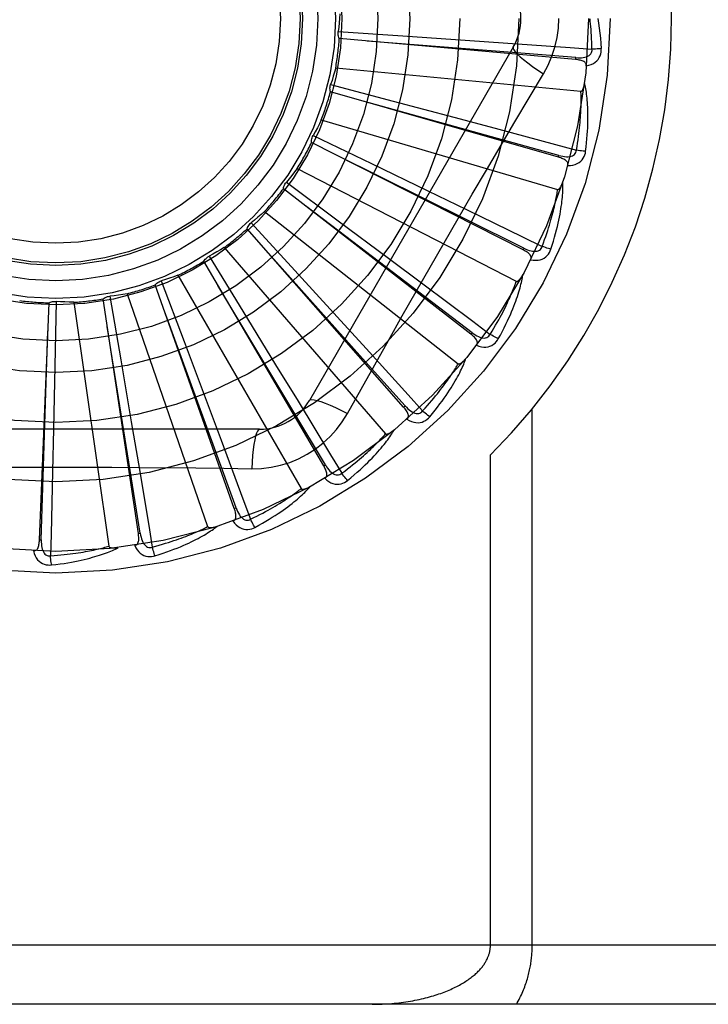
# Model space of a CAD drawing. Header units: inches. Extents: x 0 to 227, y 0 to 147.
# Tile 174 of 256: x 97.903 to 98.253, y 79.492 to 79.992. Entities that reach past the tile are written whole.
import ezdxf

# ---------------------------------------------------------------- set-up
doc = ezdxf.new("R2010")
doc.units = ezdxf.units.IN
doc.header["$LTSCALE"] = 12.4666666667
doc.header["$MEASUREMENT"] = 0
doc.linetypes.add('HIDDEN', pattern=[0.2, 0.1, -0.1])
doc.layers.add('RIGHTHAND_DOOR_ASSEMBLY', color=7, linetype='CONTINUOUS')

msp = doc.modelspace()

# ---------------------------------------------------------------- linework, layer by layer
at = {"layer": 'RIGHTHAND_DOOR_ASSEMBLY', "color": 8, "linetype": 'HIDDEN'}
for p, q in [((98.0647878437, 79.98583433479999), (98.0975086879, 79.9836356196)), ((98.1852216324, 79.9715655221), (98.06534034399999, 79.9821976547)), ((98.0975086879, 79.9836356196), (98.1292266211, 79.9814459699)), ((98.1292266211, 79.9814459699), (98.1509263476, 79.9799140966)), ((98.1535929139, 79.9778099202), (98.05015096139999, 79.7986432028)), ((98.18522177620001, 79.9715655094), (98.1853061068, 79.9725213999)), ((98.0635099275, 79.9673461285), (98.187912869, 79.9554670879)), ((98.06095625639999, 79.958825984), (98.0926696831, 79.950474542)), ((98.17651325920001, 79.922022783), (98.06081052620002, 79.9551504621)), ((98.0926696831, 79.950474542), (98.12340003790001, 79.9423218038)), ((98.12340003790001, 79.9423218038), (98.1444177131, 79.9367109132)), ((98.0562025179, 79.94091373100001), (98.17610921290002, 79.9057059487)), ((98.05208254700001, 79.933030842), (98.0816423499, 79.9188285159)), ((98.1585862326, 79.8750234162), (98.05124385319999, 79.9294493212)), ((98.176513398, 79.9220227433), (98.1767771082, 79.9229454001)), ((98.0440247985, 79.91634193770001), (98.15510150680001, 79.85907791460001)), ((98.0816423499, 79.9188285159), (98.11027445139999, 79.9050073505)), ((98.03848743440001, 79.90938121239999), (98.0648252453, 79.8898413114)), ((98.13208848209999, 79.83226610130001), (98.03698608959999, 79.9060231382)), ((98.11027445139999, 79.9050073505), (98.1298504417, 79.89552023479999)), ((98.0651336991, 79.8844416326), (98.0481967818, 79.8973053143)), ((98.02741690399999, 79.8945188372), (98.1256490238, 79.8172682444)), ((98.02066228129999, 79.88873185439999), (98.04282618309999, 79.8645606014)), ((98.0648252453, 79.8898413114), (98.0903242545, 79.8708512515)), ((98.09797770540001, 79.7952961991), (98.01855254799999, 79.8857185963)), ((98.1326763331, 79.8330245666), (98.0651336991, 79.8844416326)), ((98.0069790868, 79.8762331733), (98.0888162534, 79.7817880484)), ((97.9992513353, 79.8718290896), (98.0164402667, 79.8439000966)), ((98.1585863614, 79.87502335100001), (98.1590199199, 79.8758794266)), ((98.0574867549, 79.7654498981), (97.99660946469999, 79.8692695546)), ((98.0903242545, 79.8708512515), (98.10775103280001, 79.8578307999)), ((97.98345002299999, 79.8621458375), (98.04593442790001, 79.75391967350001)), ((98.04282618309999, 79.8645606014), (98.06427049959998, 79.8410879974)), ((98.012079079, 79.7438059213), (97.97194992, 79.8572705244)), ((97.97502844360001, 79.8592838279), (97.98662115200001, 79.82860652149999)), ((97.9488690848, 79.8515494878), (97.9544465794, 79.8192326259)), ((97.9576801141, 79.8527659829), (97.9985534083, 79.73467035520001)), ((97.9131965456, 79.727929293), (97.9181124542, 79.8481806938)), ((97.92171872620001, 79.84890560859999), (97.9210794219, 79.8161172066)), ((97.9306007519, 79.8484326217), (97.94838566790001, 79.7247358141)), ((97.9633958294, 79.7311465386), (97.94546517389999, 79.8501551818)), ((98.0164402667, 79.8439000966), (98.03305483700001, 79.8167933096)), ((98.06427049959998, 79.8410879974), (98.0789182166, 79.8250048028)), ((97.9165404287, 79.802441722), (97.9175139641, 79.8339919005)), ((98.1320885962, 79.83226601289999), (98.1326763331, 79.8330245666)), ((97.98662115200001, 79.82860652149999), (97.9978054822, 79.7988452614)), ((97.9544465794, 79.8192326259), (97.95979643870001, 79.7878925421)), ((98.03305483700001, 79.8167933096), (98.044394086, 79.7982286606)), ((97.9210794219, 79.8161172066), (97.9204014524, 79.7843310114)), ((97.9141553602, 79.7278903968), (97.9165404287, 79.802441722)), ((98.0694812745, 79.7920824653), (98.0763842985, 79.80445765)), ((97.9978054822, 79.7988452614), (98.0054264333, 79.7784701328)), ((98.0979778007, 79.7952960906), (98.09869847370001, 79.7959297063)), ((98.163236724, 79.5223932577), (98.163236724, 79.7944149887)), ((97.95979643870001, 79.7878925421), (97.9634236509, 79.7664433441)), ((98.0248918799, 79.7840598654), (97.8180079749, 79.7840598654)), ((97.9204014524, 79.7843310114), (97.91990382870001, 79.762582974)), ((98.14202352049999, 79.5223932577), (98.14202352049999, 79.7710258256)), ((98.057486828, 79.76544977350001), (98.05831438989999, 79.7659355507)), ((98.0120791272, 79.74380578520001), (98.01298366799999, 79.7441261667)), ((97.9131965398, 79.7279291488), (97.9141553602, 79.7278903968)), ((97.963395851, 79.7311463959), (97.96434467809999, 79.7312898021)), ((98.5299499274, 79.5223932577), (97.4379499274, 79.5223932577)), ((98.4999499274, 79.4923932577), (97.4379499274, 79.4923932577))]:
    msp.add_line(p, q, dxfattribs=at)
for points in [[(98.0656829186, 79.99468379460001), (98.0655090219, 79.9924625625), (98.0653018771, 79.9902472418), (98.0650614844, 79.9880378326), (98.0647878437, 79.98583433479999)], [(98.1689398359, 79.9643497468), (98.17128327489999, 79.968707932), (98.17321493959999, 79.9732294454), (98.17472936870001, 79.97790566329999), (98.17581707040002, 79.98268606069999), (98.1764715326, 79.98751886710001), (98.17669159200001, 79.9923932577)], [(98.19354271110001, 79.97681938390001), (98.1934952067, 79.9786690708), (98.19343400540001, 79.9804440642), (98.1933584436, 79.9821427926), (98.19327051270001, 79.9837699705), (98.19317160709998, 79.9853288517), (98.19306285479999, 79.986822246), (98.19294553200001, 79.9882531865), (98.1928205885, 79.989624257), (98.19268912, 79.9909382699), (98.19255196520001, 79.9921975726)], [(98.1964362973, 79.9923932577), (98.1968344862, 79.9899579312), (98.19719222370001, 79.9874768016), (98.1975081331, 79.9849506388), (98.19778269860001, 79.9823792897), (98.198016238, 79.9797625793), (98.1982072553, 79.9771013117)], [(98.06534034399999, 79.9821976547), (98.06510587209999, 79.9827730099), (98.0649279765, 79.9833654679), (98.064805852, 79.9839809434), (98.0647409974, 79.98460414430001), (98.0647351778, 79.98521989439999), (98.0647878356, 79.9858342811)], [(98.1853061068, 79.9725213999), (98.1531398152, 79.9750963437), (98.0794845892, 79.9809247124)], [(98.1509263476, 79.9799140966), (98.1825246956, 79.9776262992), (98.19354271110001, 79.97681938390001)], [(98.1535927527, 79.97780964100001), (98.15352977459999, 79.97724155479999), (98.1538596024, 79.9764572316), (98.1545633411, 79.9754867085), (98.15562805, 79.97433519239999), (98.1570549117, 79.9730029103), (98.1588342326, 79.9715068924), (98.160942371, 79.969868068), (98.1633529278, 79.96811027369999), (98.1660452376, 79.9662525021), (98.16894152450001, 79.96434866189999)], [(98.1853058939, 79.97252285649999), (98.1863419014, 79.9724618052), (98.1873246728, 79.9724521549), (98.1882567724, 79.9724967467), (98.189134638, 79.9725976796), (98.1899576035, 79.9727596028), (98.1907186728, 79.972983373), (98.191415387, 79.97326865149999), (98.19203054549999, 79.9736199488), (98.1925459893, 79.9740400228), (98.192960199, 79.97452337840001), (98.1932647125, 79.9750678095), (98.1934627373, 79.9756476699), (98.1935553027, 79.9762335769), (98.1935429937, 79.97682373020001)], [(98.1906473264, 79.9683423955), (98.1919715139, 79.9686448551), (98.1931682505, 79.9690499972), (98.19424565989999, 79.9695597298), (98.1951931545, 79.9701683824), (98.196010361, 79.9708734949), (98.19669475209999, 79.9716636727), (98.1972450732, 79.972537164), (98.1976677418, 79.9734599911), (98.19795952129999, 79.9744076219), (98.19814047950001, 79.97534942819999), (98.1982236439, 79.976243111), (98.1982072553, 79.9771013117)], [(98.1982072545, 79.9771013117), (98.1975910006, 79.9770352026), (98.196886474, 79.9769747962), (98.1961177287, 79.976922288), (98.19529417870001, 79.9768783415), (98.1944254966, 79.9768436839), (98.19354270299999, 79.9768196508)], [(98.1906471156, 79.968337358), (98.1906428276, 79.9688004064), (98.1905565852, 79.9692240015), (98.19038329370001, 79.9696093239), (98.19013823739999, 79.9699528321), (98.1898341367, 79.97024880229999), (98.1894735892, 79.97050496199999), (98.1890611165, 79.9707261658), (98.1886036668, 79.9709153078), (98.1881080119, 79.9710756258), (98.1875792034, 79.97121094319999), (98.18702400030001, 79.9713255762), (98.18644405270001, 79.9714212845), (98.18584375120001, 79.9715016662), (98.1852216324, 79.9715655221)], [(98.0635099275, 79.9673461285), (98.06291880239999, 79.9651979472), (98.06229614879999, 79.9630618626), (98.0616419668, 79.9609378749), (98.06095625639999, 79.958825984)], [(98.13997591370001, 79.9154865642), (98.1544272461, 79.9399594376), (98.16164861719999, 79.95213998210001), (98.1689398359, 79.9643497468)], [(98.06081052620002, 79.9551504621), (98.06068917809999, 79.9557597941), (98.0606266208, 79.9563752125), (98.0606231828, 79.9570026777), (98.0606774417, 79.9576268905), (98.06078825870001, 79.95823261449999), (98.0609562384, 79.9588259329)], [(98.187912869, 79.9554670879), (98.1880850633, 79.95548332), (98.18824422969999, 79.9555396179), (98.18838992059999, 79.9556398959), (98.1885234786, 79.9557724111), (98.18864562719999, 79.9559276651), (98.1887577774, 79.9561028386), (98.1888611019, 79.9562917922), (98.1889570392, 79.9564949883), (98.1890473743, 79.9567111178), (98.18913223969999, 79.9569393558), (98.1892122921, 79.957178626), (98.1892877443, 79.9574283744), (98.1893589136, 79.9576872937), (98.1894261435, 79.9579565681), (98.1894898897, 79.95823655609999), (98.1895501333, 79.958528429), (98.1896072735, 79.9588332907), (98.189660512, 79.9591517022), (98.1897091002, 79.9594847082), (98.1897532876, 79.9598319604)], [(98.19031187, 79.9250009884), (98.19058241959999, 79.92721337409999), (98.1908122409, 79.9293345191), (98.19100399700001, 79.9313618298), (98.1911606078, 79.9333010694), (98.19128439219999, 79.9351561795), (98.1913780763, 79.936930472), (98.1914438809, 79.9386276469), (98.1914843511, 79.9402508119), (98.1915016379, 79.9418034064), (98.1914981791, 79.94328839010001), (98.19147608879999, 79.9447090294), (98.1914377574, 79.9460680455), (98.1913859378, 79.9473686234), (98.1913211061, 79.94861280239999), (98.19124446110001, 79.9498031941), (98.19115587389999, 79.9509413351), (98.19105505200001, 79.9520290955), (98.1909429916, 79.95306809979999), (98.19081993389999, 79.9540599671), (98.19068742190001, 79.9550066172), (98.1905465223, 79.9559098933), (98.1903986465, 79.9567716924), (98.1902456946, 79.9575937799), (98.1900870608, 79.958378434), (98.1899224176, 79.95912884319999), (98.18975242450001, 79.9598440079)], [(98.1767771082, 79.9229454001), (98.1456794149, 79.9315613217), (98.0744582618, 79.9512237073)], [(98.18567826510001, 79.9256069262), (98.18598167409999, 79.9274321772), (98.18625749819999, 79.9291866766), (98.1865047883, 79.930869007), (98.18672639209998, 79.93248342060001), (98.186924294, 79.9340328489), (98.18710013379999, 79.9355198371), (98.1872557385, 79.93694712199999), (98.1873925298, 79.9383170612), (98.1875121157, 79.9396322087), (98.1876157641, 79.9408947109), (98.1877048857, 79.9421069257), (98.1877806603, 79.9432707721), (98.18784440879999, 79.944388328), (98.1878971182, 79.94546147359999), (98.18794004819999, 79.946492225), (98.1879737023, 79.9474822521), (98.1879989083, 79.948433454), (98.1880159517, 79.94934715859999), (98.1880252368, 79.9502249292), (98.18802723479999, 79.9510679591), (98.18802238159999, 79.9518775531), (98.1880111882, 79.9526549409), (98.18799414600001, 79.9534013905), (98.1879717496, 79.9541180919), (98.18794473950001, 79.9548068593), (98.187912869, 79.9554670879)], [(98.0562025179, 79.94091373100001), (98.0552155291, 79.9389162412), (98.05419987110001, 79.93693659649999), (98.05315554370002, 79.9349747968), (98.05208254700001, 79.933030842)], [(98.1444177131, 79.9367109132), (98.17501206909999, 79.9284844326), (98.18567826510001, 79.9256069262)], [(98.05124385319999, 79.9294493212), (98.0512400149, 79.930070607), (98.0512950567, 79.9306867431), (98.05141042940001, 79.9313035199), (98.0515818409, 79.9319061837), (98.0518052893, 79.9324799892), (98.05208251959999, 79.93303079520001)], [(98.1590199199, 79.8758794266), (98.13011477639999, 79.8902249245), (98.06390181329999, 79.923010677)], [(98.18122990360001, 79.9178277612), (98.18131323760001, 79.91828226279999), (98.1813086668, 79.9187139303), (98.1812114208, 79.919124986), (98.1810358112, 79.91950876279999), (98.1807932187, 79.9198569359), (98.1804876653, 79.92017670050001), (98.1801245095, 79.9204719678), (98.17971112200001, 79.9207442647), (98.1792547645, 79.9209954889), (98.17876112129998, 79.9212284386), (98.1782376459, 79.9214460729), (98.1776862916, 79.9216498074), (98.1771120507, 79.92184234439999), (98.17651325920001, 79.922022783)], [(98.17677717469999, 79.9229468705), (98.1777829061, 79.9226908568), (98.17874609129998, 79.9224953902), (98.1796697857, 79.9223627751), (98.18055088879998, 79.92229574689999), (98.18138962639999, 79.92229899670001), (98.182179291, 79.9223746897), (98.18291740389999, 79.9225229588), (98.1835879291, 79.9227514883), (98.18417355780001, 79.9230664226), (98.1846717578, 79.9234626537), (98.1850738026, 79.9239396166), (98.1853779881, 79.9244715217), (98.1855797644, 79.9250293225), (98.185679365, 79.9256111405)], [(98.18123092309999, 79.9178310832), (98.1825884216, 79.9178774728), (98.1838402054, 79.9180488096), (98.18499461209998, 79.9183454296), (98.1860401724, 79.9187637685), (98.1869760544, 79.9193014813), (98.1877976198, 79.91994785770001), (98.1885033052, 79.920701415), (98.1890929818, 79.9215275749), (98.18955882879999, 79.92240286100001), (98.1899147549, 79.9232934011), (98.1901655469, 79.9241551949), (98.19031187, 79.9250009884)], [(98.1903118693, 79.9250009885), (98.18969424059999, 79.925052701), (98.18899101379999, 79.9251267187), (98.18822622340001, 79.9252206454), (98.18740923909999, 79.9253333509), (98.1865496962, 79.9254637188), (98.1856783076, 79.92560718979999)], [(98.0440247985, 79.91634193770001), (98.04267761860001, 79.914567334), (98.0413056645, 79.9128156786), (98.0399089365, 79.91108697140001), (98.03848743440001, 79.90938121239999)], [(98.0763842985, 79.80445765), (98.0902839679, 79.82914692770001), (98.0972770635, 79.8415187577), (98.10431163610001, 79.8538881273), (98.11136826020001, 79.86624491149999), (98.11847308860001, 79.8785843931), (98.1256049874, 79.8909096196), (98.1327790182, 79.9032043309), (98.13997591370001, 79.9154865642)], [(98.03698608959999, 79.9060231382), (98.0370998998, 79.9066339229), (98.0372705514, 79.9072285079), (98.037500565, 79.90781230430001), (98.0377829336, 79.9083716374), (98.0381109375, 79.9088927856), (98.03848739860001, 79.9093811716)], [(98.1726991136, 79.87533639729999), (98.1733834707, 79.87745760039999), (98.1740105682, 79.8794969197), (98.1745825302, 79.8814513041), (98.1751033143, 79.88332586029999), (98.17557594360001, 79.8851240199), (98.1760037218, 79.88684851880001), (98.17638952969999, 79.8885025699), (98.17673645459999, 79.89008874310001), (98.1770472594, 79.8916100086), (98.1773248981, 79.8930688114), (98.17757206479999, 79.8944679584), (98.17779162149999, 79.8958096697), (98.1779868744, 79.8970965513), (98.17815867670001, 79.8983305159), (98.1783086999, 79.8995139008), (98.1784371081, 79.9006482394), (98.1785439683, 79.9017354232), (98.1786305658, 79.9027768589), (98.178697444, 79.9037740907), (98.1787464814, 79.9047287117), (98.17877907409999, 79.90564232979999), (98.17879696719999, 79.9065165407), (98.17880236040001, 79.9073527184), (98.1787950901, 79.9081532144), (98.17877543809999, 79.9089212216), (98.1787438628, 79.9096556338)], [(98.17610921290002, 79.9057059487), (98.1762813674, 79.9056892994), (98.1764483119, 79.9057144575), (98.1766103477, 79.9057853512), (98.1767665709, 79.90589019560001), (98.17691589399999, 79.9060195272), (98.17705916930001, 79.9061703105), (98.1771963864, 79.9063362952), (98.17732904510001, 79.906517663), (98.17745865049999, 79.9067127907), (98.1775851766, 79.9069208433), (98.17770906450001, 79.9071406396), (98.1778304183, 79.90737159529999), (98.1779493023, 79.90761236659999), (98.17806627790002, 79.9078640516), (98.1781818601, 79.9081269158), (98.1782962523, 79.90840211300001), (98.17841171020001, 79.9086957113), (98.1785225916, 79.9089932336), (98.1786233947, 79.9092806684), (98.1787159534, 79.90956268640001)], [(98.1682639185, 79.8768083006), (98.16890727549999, 79.8785431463), (98.16951015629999, 79.8802137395), (98.17007136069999, 79.8818188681), (98.1705944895, 79.8833621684), (98.17108204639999, 79.8848461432), (98.17153612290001, 79.8862729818), (98.1719590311, 79.8876450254), (98.17235261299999, 79.8889643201), (98.17271893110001, 79.8902330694), (98.1730596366, 79.8914531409), (98.1733765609, 79.89262658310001), (98.17367122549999, 79.8937550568), (98.1739453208, 79.8948403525), (98.17420017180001, 79.89588412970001), (98.174437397, 79.8968881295), (98.1746578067, 79.89785389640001), (98.1748625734, 79.8987831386), (98.17505222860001, 79.8996771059), (98.175227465, 79.9005372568), (98.1753889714, 79.90136467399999), (98.1755374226, 79.902160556), (98.175673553, 79.9029260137), (98.1757980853, 79.9036621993), (98.1759117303, 79.9043701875), (98.1760155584, 79.9050516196), (98.17610921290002, 79.9057059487)], [(98.02741690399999, 79.8945188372), (98.0257582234, 79.8930312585), (98.02407955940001, 79.8915709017), (98.022380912, 79.890137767), (98.02066228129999, 79.88873185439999)], [(98.1298504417, 79.89552023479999), (98.15833504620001, 79.8816523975), (98.1682639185, 79.8768083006)], [(98.01855254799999, 79.8857185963), (98.01877989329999, 79.88629680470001), (98.019059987, 79.8868483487), (98.0193963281, 79.8873780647), (98.0197794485, 79.8878738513), (98.0202001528, 79.8883235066), (98.0206622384, 79.8887318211)], [(98.0069790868, 79.8762331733), (98.0050688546, 79.87508638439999), (98.0031441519, 79.8739701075), (98.00120497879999, 79.8728843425), (97.9992513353, 79.8718290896)], [(98.1590202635, 79.875880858), (98.1599593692, 79.87543913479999), (98.160868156, 79.8750649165), (98.1617500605, 79.87475988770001), (98.16260255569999, 79.8745273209), (98.1634267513, 79.8743717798), (98.1642164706, 79.87429666), (98.164969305, 79.8743025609), (98.1656709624, 79.8744000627), (98.16630560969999, 79.8745984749), (98.16686979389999, 79.8748932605), (98.167354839, 79.8752855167), (98.1677541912, 79.875750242), (98.16805788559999, 79.8762597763), (98.1682657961, 79.87681223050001)], [(98.1726991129, 79.8753363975), (98.1721024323, 79.8755040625), (98.1714259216, 79.8757098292), (98.1706927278, 79.87594679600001), (98.16991183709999, 79.8762120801), (98.16909249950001, 79.8765027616), (98.1682640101, 79.8768085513)], [(97.99660946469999, 79.8692695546), (97.99694212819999, 79.86979428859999), (97.9973215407, 79.8702828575), (97.9977520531, 79.8707393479), (97.9982220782, 79.8711536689), (97.9987202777, 79.8715155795), (97.9992512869, 79.871829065)], [(98.09869847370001, 79.7959297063), (98.0771955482, 79.8199905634), (98.02791078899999, 79.8750366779)], [(98.162423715, 79.8700115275), (98.1625915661, 79.87044207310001), (98.1626687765, 79.870866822), (98.1626510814, 79.8712888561), (98.1625512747, 79.87169892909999), (98.1623789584, 79.87208672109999), (98.16213944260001, 79.87245853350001), (98.1618387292, 79.8728171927), (98.16148434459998, 79.8731628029), (98.1610837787, 79.8734958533), (98.16064314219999, 79.873818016), (98.1601703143, 79.8741307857), (98.1596674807, 79.8744351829), (98.159140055, 79.8747329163), (98.1585862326, 79.8750234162)], [(98.1624253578, 79.8700146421), (98.1637671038, 79.8698032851), (98.1650286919, 79.869734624), (98.1662183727, 79.86980741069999), (98.1673242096, 79.8700203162), (98.1683449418, 79.870371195), (98.16927398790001, 79.8708504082), (98.17010953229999, 79.8714567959), (98.1708449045, 79.872156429), (98.17146798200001, 79.8729277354), (98.1719860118, 79.8737348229), (98.1723953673, 79.87453358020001), (98.1726991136, 79.87533639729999)], [(97.98345002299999, 79.8621458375), (97.9813572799, 79.8613812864), (97.9792561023, 79.8606494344), (97.9771464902, 79.85995028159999), (97.97502844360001, 79.8592838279)], [(98.14600555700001, 79.8299025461), (98.14707898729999, 79.8318559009), (98.14808069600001, 79.83373968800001), (98.14901219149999, 79.8355505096), (98.1498783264, 79.8372926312), (98.15068271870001, 79.8389688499), (98.1514291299, 79.8405812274), (98.15212099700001, 79.842132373), (98.1527618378, 79.843624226), (98.1533549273, 79.84505918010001), (98.153903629, 79.8464390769), (98.15441111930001, 79.8477661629), (98.15488062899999, 79.8490420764), (98.1553158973, 79.8502687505), (98.1557181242, 79.8514479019), (98.1560893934, 79.8525815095), (98.1564301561, 79.8536710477), (98.156740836, 79.8547183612), (98.1570229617, 79.8557245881), (98.15727735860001, 79.8566911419), (98.15750617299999, 79.8576192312), (98.1577110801, 79.8585101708), (98.15789409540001, 79.8593651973), (98.15805763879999, 79.8601852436), (98.1582019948, 79.8609726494), (98.1583280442, 79.8617304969), (98.15843602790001, 79.862457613)], [(98.15510150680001, 79.85907791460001), (98.1552673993, 79.8590289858), (98.15543608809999, 79.85902209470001), (98.1556086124, 79.8590610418), (98.1557818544, 79.8591344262), (98.15595295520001, 79.8592331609), (98.15612217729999, 79.8593541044), (98.15628832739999, 79.859491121), (98.15645291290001, 79.8596441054), (98.1566171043, 79.8598111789), (98.1567807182, 79.8599915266), (98.15694396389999, 79.8601839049), (98.15710683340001, 79.8603877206), (98.15726913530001, 79.86060164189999), (98.15743162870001, 79.8608266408), (98.15759486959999, 79.8610628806), (98.1577592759, 79.86131145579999), (98.15792556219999, 79.8615731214), (98.1580933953, 79.8618490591), (98.1582626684, 79.86214088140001), (98.15843341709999, 79.8624480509)], [(97.97194992, 79.8572705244), (97.9723758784, 79.8577228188), (97.9728408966, 79.8581307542), (97.9733500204, 79.85849752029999), (97.9738899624, 79.8588154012), (97.9744476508, 79.8590764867), (97.97502839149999, 79.859283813)], [(98.05831438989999, 79.7659355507), (98.0417535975, 79.7936310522), (98.00377702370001, 79.8570096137)], [(98.10775103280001, 79.8578307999), (98.1330963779, 79.8388228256), (98.14192907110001, 79.8321872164)], [(98.14192907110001, 79.8321872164), (98.1428891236, 79.8337689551), (98.14379727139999, 79.8352952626), (98.14465210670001, 79.8367651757), (98.1454578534, 79.83818158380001), (98.14621744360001, 79.8395464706), (98.14693334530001, 79.8408615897), (98.14760827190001, 79.8421288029), (98.1482444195, 79.8433497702), (98.1488442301, 79.84452626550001), (98.14940967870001, 79.8456598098), (98.1499429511, 79.846752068), (98.1504458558, 79.847804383), (98.15092039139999, 79.8488181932), (98.151368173, 79.8497948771), (98.1517911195, 79.8507358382), (98.15219031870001, 79.8516424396), (98.1525672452, 79.8525161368), (98.1529226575, 79.8533580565), (98.1532575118, 79.8541694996), (98.1535726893, 79.854951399), (98.15386907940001, 79.8557048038), (98.1541476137, 79.8564306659), (98.15440921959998, 79.8571299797), (98.1546547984, 79.8578036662), (98.1548857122, 79.8584531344), (98.15510150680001, 79.85907791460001)], [(97.94546517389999, 79.8501551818), (97.9459690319, 79.85051868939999), (97.946502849, 79.8508312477), (97.94707218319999, 79.8510950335), (97.9476625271, 79.8513049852), (97.9482595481, 79.8514558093), (97.9488690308, 79.851549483)], [(97.9576801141, 79.8527659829), (97.9554804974, 79.8524113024), (97.9532787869, 79.8520903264), (97.9510749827, 79.8518030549), (97.9488690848, 79.8515494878)], [(97.9181124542, 79.8481806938), (97.91867600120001, 79.8484422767), (97.9192593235, 79.8486481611), (97.9198682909, 79.8487994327), (97.9204877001, 79.848893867), (97.9211024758, 79.8489289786), (97.92171867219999, 79.8489056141)], [(97.9306007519, 79.8484326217), (97.9283737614, 79.84850063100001), (97.92615109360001, 79.8486021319), (97.92393274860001, 79.84873712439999), (97.92171872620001, 79.84890560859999)], [(98.01298366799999, 79.7441261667), (98.00196355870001, 79.774455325), (97.9766677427, 79.84387566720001)], [(97.96434467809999, 79.7312898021), (97.9592635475, 79.7631564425), (97.9475627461, 79.8361095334)], [(98.13490785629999, 79.8266180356), (98.13515431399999, 79.8270093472), (98.1353106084, 79.8274119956), (98.1353731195, 79.8278297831), (98.1353527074, 79.8282513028), (98.1352568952, 79.8286646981), (98.13509207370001, 79.82907512), (98.1348646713, 79.8294842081), (98.1345820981, 79.8298906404), (98.1342518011, 79.83029347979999), (98.13388009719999, 79.83069321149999), (98.1334750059, 79.8310898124), (98.1330388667, 79.83148387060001), (98.13257731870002, 79.8318760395), (98.13208848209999, 79.83226610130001)], [(98.1326769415, 79.83302590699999), (98.13351547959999, 79.8324144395), (98.13433702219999, 79.83187499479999), (98.1351452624, 79.8314085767), (98.1359383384, 79.83101887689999), (98.1367182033, 79.8307101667), (98.1374794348, 79.83048694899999), (98.13821978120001, 79.8303502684), (98.13892721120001, 79.8303132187), (98.1395879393, 79.8303879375), (98.1401977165, 79.8305706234), (98.1407482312, 79.8308639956), (98.14122831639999, 79.8312447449), (98.1416229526, 79.8316875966), (98.1419316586, 79.8321907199)], [(98.1460055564, 79.8299025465), (98.1454513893, 79.8301801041), (98.1448260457, 79.8305101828), (98.14415094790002, 79.8308816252), (98.1434343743, 79.8312898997), (98.142684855, 79.8317303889), (98.1419292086, 79.8321874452)], [(98.1349103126, 79.82662128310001), (98.1361878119, 79.8261598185), (98.13741360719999, 79.82585364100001), (98.1385955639, 79.8256999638), (98.13972170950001, 79.8256997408), (98.14079040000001, 79.8258511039), (98.1417933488, 79.826145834), (98.1427285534, 79.82658313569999), (98.1435830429, 79.8271309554), (98.14434083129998, 79.8277704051), (98.145002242, 79.8284648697), (98.14555536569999, 79.8291717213), (98.14600555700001, 79.8299025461)], [(98.0789182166, 79.8250048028), (98.1002082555, 79.8015436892), (98.10762553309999, 79.7933563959)], [(98.10762553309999, 79.7933563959), (98.10886758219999, 79.7947278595), (98.1100481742, 79.7960547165), (98.11116574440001, 79.7973362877), (98.1122249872, 79.7985746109), (98.1132291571, 79.799771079), (98.1141810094, 79.80092694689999), (98.1150835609, 79.8020435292), (98.11593928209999, 79.8031220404), (98.1167509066, 79.80416375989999), (98.1175206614, 79.8051698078), (98.11825100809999, 79.806141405), (98.1189439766, 79.807079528), (98.1196018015, 79.8079852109), (98.12022632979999, 79.8088595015), (98.12081971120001, 79.8097034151), (98.1213832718, 79.8105180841), (98.121918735, 79.8113046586), (98.12242705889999, 79.8120641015), (98.12290942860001, 79.8127975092), (98.1233668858, 79.8135056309), (98.1238005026, 79.8141893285), (98.1242113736, 79.8148493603), (98.12460059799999, 79.8154865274), (98.1249692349, 79.8161015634), (98.1253188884, 79.8166955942), (98.1256490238, 79.8172682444)], [(98.1111959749, 79.7903415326), (98.1126196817, 79.79205643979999), (98.1139597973, 79.7937166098), (98.1152171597, 79.7953184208), (98.11639734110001, 79.7968651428), (98.1175044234, 79.7983588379), (98.11854249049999, 79.7998008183), (98.11951541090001, 79.801192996), (98.1204270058, 79.8025366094), (98.1212809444, 79.80383338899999), (98.1220808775, 79.8050845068), (98.1228303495, 79.8062915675), (98.1235328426, 79.8074555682), (98.12419239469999, 79.80857769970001), (98.12481050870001, 79.8096594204), (98.1253896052, 79.810702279), (98.12593040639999, 79.811707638), (98.1264336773, 79.8126772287), (98.1269011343, 79.8136118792), (98.12733385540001, 79.8145128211), (98.1277341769, 79.81538083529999), (98.1281039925, 79.8162168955), (98.1284455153, 79.8170218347), (98.12876129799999, 79.8177961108), (98.12905206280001, 79.8185419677), (98.129319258, 79.8192622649), (98.12956289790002, 79.8199558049)], [(98.1256490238, 79.8172682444), (98.12580265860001, 79.81718880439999), (98.1259669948, 79.8171501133), (98.1261437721, 79.8171557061), (98.1263277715, 79.8171949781), (98.126514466, 79.8172595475), (98.12670351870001, 79.8173462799), (98.1268925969, 79.8174493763), (98.1270831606, 79.8175684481), (98.1272760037, 79.817701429), (98.12747079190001, 79.8178475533), (98.1276674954, 79.8180055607), (98.12786599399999, 79.81817486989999), (98.1280658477, 79.8183542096), (98.128267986, 79.8185443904), (98.1284729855, 79.8187454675), (98.128681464, 79.81895843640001), (98.1288978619, 79.8191882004), (98.1291112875, 79.819423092), (98.12931115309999, 79.8196518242), (98.12950098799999, 79.81987815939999)], [(98.044394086, 79.7982286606), (98.06085934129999, 79.7711623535), (98.0665931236, 79.7617192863)], [(98.05015096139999, 79.7986432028), (98.0506114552, 79.7989820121), (98.0514557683, 79.7990885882), (98.0526481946, 79.7989643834), (98.05417773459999, 79.7986180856), (98.0560449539, 79.79804852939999), (98.0582302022, 79.79725560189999), (98.0607036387, 79.7962492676), (98.0634311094, 79.795040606), (98.0663854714, 79.7936382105), (98.0694812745, 79.7920824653)], [(98.0209084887, 79.7640389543), (98.02584274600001, 79.764189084), (98.03071009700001, 79.7647732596), (98.03549553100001, 79.7657889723), (98.0401658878, 79.7672273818), (98.0446970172, 79.7690809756), (98.0490463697, 79.7713337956), (98.0531748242, 79.77397165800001), (98.05705148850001, 79.7769684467), (98.0606429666, 79.7802952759), (98.0639270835, 79.78393666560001), (98.0668761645, 79.78786986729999), (98.0694812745, 79.7920824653)], [(98.09967775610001, 79.7892173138), (98.0999934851, 79.7895544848), (98.10022295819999, 79.7899200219), (98.1003633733, 79.79031838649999), (98.1004231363, 79.7907361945), (98.10040729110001, 79.7911602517), (98.100323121, 79.7915944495), (98.1001772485, 79.792039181), (98.09997669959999, 79.79249174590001), (98.0997286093, 79.79294981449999), (98.09943927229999, 79.793412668), (98.09911655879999, 79.7938787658), (98.09876287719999, 79.7943482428), (98.09838388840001, 79.7948206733), (98.09797770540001, 79.7952961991)], [(98.0986993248, 79.79593090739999), (98.0994069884, 79.7951717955), (98.100111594, 79.7944866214), (98.1008169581, 79.79387567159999), (98.10152195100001, 79.7933429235), (98.102229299, 79.7928922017), (98.1029345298, 79.7925289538), (98.1036356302, 79.7922546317), (98.1043232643, 79.7920843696), (98.10498619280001, 79.7920326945), (98.10561952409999, 79.79209667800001), (98.10621561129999, 79.7922805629), (98.106759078, 79.7925635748), (98.10723039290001, 79.7929237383), (98.10762873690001, 79.7933593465)], [(98.1111959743, 79.7903415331), (98.1107043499, 79.7907189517), (98.1101527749, 79.7911614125), (98.1095601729, 79.7916539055), (98.1089338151, 79.7921904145), (98.10828120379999, 79.79276479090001), (98.10762571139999, 79.7933565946)], [(98.09968025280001, 79.7892193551), (98.1008473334, 79.7885244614), (98.1019930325, 79.7879918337), (98.1031245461, 79.7876172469), (98.1042302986, 79.7874039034), (98.10530832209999, 79.7873502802), (98.10634892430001, 79.78744987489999), (98.1073499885, 79.7877022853), (98.1082927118, 79.7880784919), (98.1091578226, 79.7885629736), (98.10993870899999, 79.78911971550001), (98.11061560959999, 79.78970911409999), (98.1111959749, 79.7903415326)], [(98.0248915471, 79.7840598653), (98.02436808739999, 79.7838303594), (98.02385376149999, 79.783152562), (98.02336513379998, 79.7820578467), (98.02290024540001, 79.7805600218), (98.02245988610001, 79.77865818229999), (98.02205395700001, 79.7763692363), (98.02168876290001, 79.7737241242), (98.0213717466, 79.7707576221), (98.0211090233, 79.767497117), (98.0209083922, 79.7640369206)], [(98.0665931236, 79.7617192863), (98.0680722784, 79.7628309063), (98.06948264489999, 79.7639103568), (98.07082255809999, 79.7649572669), (98.0720970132, 79.7659727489), (98.0733094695, 79.7669575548), (98.0744628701, 79.7679123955), (98.07556042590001, 79.76883799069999), (98.07660479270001, 79.7697350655), (98.0775988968, 79.7706043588), (98.0785451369, 79.77144654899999), (98.0794461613, 79.7722623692), (98.08030414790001, 79.7730523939), (98.0811214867, 79.77381721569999), (98.0819001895, 79.7745575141), (98.0826425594, 79.77527387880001), (98.0833501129, 79.7759671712), (98.0840247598, 79.7766381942), (98.08466762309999, 79.7772877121), (98.0852800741, 79.7779165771), (98.0858632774, 79.77852532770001), (98.0864184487, 79.7791146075), (98.0869468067, 79.7796849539), (98.0874495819, 79.7802369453), (98.0879279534, 79.7807711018), (98.0883837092, 79.7812882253), (98.0888162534, 79.7817880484)], [(98.0695284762, 79.7580831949), (98.07125100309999, 79.7594976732), (98.0728810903, 79.76087422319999), (98.07441887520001, 79.76220913), (98.0758704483, 79.76350454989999), (98.0772402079, 79.7647617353), (98.07853241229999, 79.7659812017), (98.07975122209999, 79.7671640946), (98.08090062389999, 79.7683109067), (98.0819845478, 79.7694226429), (98.08300680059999, 79.770499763), (98.08397116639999, 79.771543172), (98.0848812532, 79.77255319), (98.0857412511, 79.7735302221), (98.086552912, 79.7744754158), (98.0873189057, 79.77538983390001), (98.08804019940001, 79.7762746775), (98.0887178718, 79.7771315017), (98.089353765, 79.777960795), (98.0899491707, 79.7787635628), (98.0905065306, 79.77954012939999), (98.09102788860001, 79.7802910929), (98.09151557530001, 79.7810168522), (98.0919721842, 79.7817173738), (98.09239884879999, 79.7823947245), (98.0927975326, 79.783051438), (98.0931680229, 79.7836863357)], [(98.0888162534, 79.7817880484), (98.0889520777, 79.7816809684), (98.0891061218, 79.7816118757), (98.08928076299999, 79.7815839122), (98.08946886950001, 79.78158765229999), (98.0896644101, 79.78161572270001), (98.08986646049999, 79.78166510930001), (98.0900716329, 79.7817305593), (98.0902812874, 79.78181141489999), (98.0904958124, 79.78190549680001), (98.09071473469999, 79.7820121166), (98.0909377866, 79.78213004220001), (98.0911647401, 79.7822587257), (98.0913949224, 79.7823970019), (98.0916293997, 79.78254549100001), (98.0918687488, 79.7827041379), (98.09211376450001, 79.78287380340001), (98.0923651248, 79.7830547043), (98.09262375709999, 79.7832487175), (98.092890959, 79.7834580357), (98.0931662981, 79.78368192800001)], [(98.0054264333, 79.7784701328), (98.0164718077, 79.74877687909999), (98.0203148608, 79.7384193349)], [(97.9634236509, 79.7664433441), (97.9686499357, 79.7351963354), (97.9704633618, 79.7242986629)], [(97.8361601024, 79.7642483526), (97.86449147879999, 79.7645555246), (97.87870234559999, 79.7646852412), (97.8929318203, 79.7647778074), (97.90716142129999, 79.7648449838), (97.9214001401, 79.76486176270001), (97.93564004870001, 79.7648479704), (97.9498745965, 79.76478243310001), (97.96410977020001, 79.7646908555)], [(97.91990382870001, 79.762582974), (97.9191221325, 79.7309115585), (97.9188403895, 79.7198676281)], [(97.96410977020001, 79.7646908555), (97.9925295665, 79.7644120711), (98.00668891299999, 79.7642484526), (98.0209084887, 79.7640389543)], [(98.0580051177, 79.7591586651), (98.0583793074, 79.7594303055), (98.0586740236, 79.75974601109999), (98.0588873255, 79.76011066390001), (98.05902503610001, 79.7605096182), (98.0590897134, 79.7609290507), (98.05908921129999, 79.7613713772), (98.0590301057, 79.7618357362), (98.05891878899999, 79.7623181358), (98.058761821, 79.7628149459), (98.05856527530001, 79.763324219), (98.05833662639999, 79.7638428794), (98.05807823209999, 79.76437068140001), (98.05779554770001, 79.7649061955), (98.0574867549, 79.7654498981)], [(98.05831545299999, 79.76593656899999), (98.0588666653, 79.765057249), (98.05942886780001, 79.76425110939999), (98.06000586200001, 79.7635177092), (98.0605972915, 79.7628611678), (98.0612065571, 79.7622847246), (98.0618302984, 79.7617945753), (98.0624668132, 79.76139252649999), (98.06310979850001, 79.7610952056), (98.0637509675, 79.7609190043), (98.0643849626, 79.7608619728), (98.0650050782, 79.7609297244), (98.06559228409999, 79.7611047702), (98.0661232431, 79.76136922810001), (98.06659682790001, 79.7617215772)], [(98.0695284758, 79.7580831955), (98.06911716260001, 79.7585468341), (98.0686592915, 79.7590856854), (98.06817060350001, 79.7596814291), (98.0676570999, 79.7603267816), (98.06712498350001, 79.7610142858), (98.06659333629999, 79.7617194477)], [(98.0580084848, 79.7591606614), (98.0590229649, 79.758257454), (98.0600471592, 79.75751762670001), (98.06108733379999, 79.7569356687), (98.0621327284, 79.7565169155), (98.0631811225, 79.75626024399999), (98.0642217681, 79.7561611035), (98.06525251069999, 79.7562194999), (98.0662493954, 79.75641049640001), (98.0671905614, 79.7567224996), (98.0680627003, 79.7571213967), (98.0688389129, 79.7575720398), (98.0695284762, 79.7580831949)], [(98.0203148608, 79.7384193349), (98.0219776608, 79.7392309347), (98.0235668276, 79.7400239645), (98.0250806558, 79.7407983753), (98.02652426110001, 79.741554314), (98.0279011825, 79.7422918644), (98.02921444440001, 79.7430111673), (98.030467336, 79.743712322), (98.03166260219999, 79.7443955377), (98.03280325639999, 79.7450609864), (98.03389178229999, 79.74570888), (98.03493091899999, 79.7463394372), (98.0359229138, 79.7469528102), (98.0368702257, 79.7475491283), (98.03777495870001, 79.748128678), (98.0386394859, 79.7486916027), (98.0394654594, 79.7492384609), (98.0402549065, 79.7497696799), (98.04100907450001, 79.7502857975), (98.04172947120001, 79.750787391), (98.0424173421, 79.7512747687), (98.04307400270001, 79.7517483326), (98.0437007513, 79.75220837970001), (98.0442989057, 79.7526552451), (98.04486972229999, 79.7530892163), (98.0454151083, 79.7535107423), (98.04593442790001, 79.75391967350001)], [(98.02250903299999, 79.7342934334), (98.0244681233, 79.7353563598), (98.0263292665, 79.73639953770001), (98.02809189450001, 79.7374192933), (98.02976239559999, 79.7384165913), (98.0313453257, 79.739391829), (98.03284496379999, 79.7403447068), (98.03426561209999, 79.741275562), (98.0356112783, 79.7421841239), (98.0368860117, 79.7430706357), (98.0380936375, 79.7439348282), (98.0392380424, 79.744776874), (98.04032282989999, 79.74559640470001), (98.041352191, 79.7463930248), (98.0423280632, 79.7471675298), (98.0432532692, 79.7479204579), (98.0441289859, 79.7486528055), (98.04495656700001, 79.7493658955), (98.0457379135, 79.7500598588), (98.0464744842, 79.7507354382), (98.0471687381, 79.7513924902), (98.04782279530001, 79.7520312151), (98.0484390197, 79.7526515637), (98.0490199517, 79.7532530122), (98.04956709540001, 79.7538373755), (98.0500828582, 79.7544067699), (98.05056680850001, 79.7549600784)], [(98.04593442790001, 79.75391967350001), (98.0460475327, 79.75378882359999), (98.04618571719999, 79.7536918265), (98.0463519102, 79.7536313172), (98.0465373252, 79.7535993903), (98.0467346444, 79.7535899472), (98.0469423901, 79.753600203), (98.04715624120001, 79.7536256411), (98.04737740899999, 79.7536653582), (98.0476058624, 79.7537171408), (98.04784100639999, 79.7537804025), (98.048082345, 79.7538539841), (98.04832955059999, 79.7539373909), (98.0485817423, 79.754029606), (98.04884008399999, 79.7541310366), (98.0491051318, 79.7542415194), (98.0493778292, 79.75436174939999), (98.0496592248, 79.7544919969), (98.0499495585, 79.75463337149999), (98.0502494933, 79.75478722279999), (98.0505588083, 79.754953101)], [(98.0113977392, 79.73753044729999), (98.011816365, 79.7377262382), (98.0121653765, 79.7379803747), (98.01244381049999, 79.7382980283), (98.0126545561, 79.7386636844), (98.01279745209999, 79.7390632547), (98.0128806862, 79.7394976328), (98.01291055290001, 79.7399647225), (98.01289257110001, 79.7404594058), (98.012832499, 79.7409768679), (98.01273591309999, 79.741514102), (98.01260954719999, 79.7420667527), (98.0124556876, 79.74263405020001), (98.01227943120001, 79.7432134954), (98.012079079, 79.7438059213)], [(98.0129849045, 79.7441269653), (98.0133597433, 79.74315921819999), (98.0137592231, 79.742261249), (98.0141869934, 79.74143190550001), (98.01464348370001, 79.7406752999), (98.01513264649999, 79.73999396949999), (98.0156523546, 79.73939463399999), (98.01620127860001, 79.7388793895), (98.01677637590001, 79.7384657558), (98.0173726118, 79.7381713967), (98.0179843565, 79.73799541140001), (98.01860608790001, 79.7379445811), (98.0192158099, 79.7380053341), (98.0197872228, 79.7381645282), (98.0203189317, 79.7384208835)], [(98.0114011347, 79.7375316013), (98.0122263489, 79.7364527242), (98.0130920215, 79.7355324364), (98.0140032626, 79.7347641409), (98.014950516, 79.734155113), (98.01593138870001, 79.7337046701), (98.01693446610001, 79.73341037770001), (98.0179576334, 79.7332726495), (98.0189726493, 79.7332715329), (98.0199558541, 79.7333997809), (98.02088772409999, 79.733626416), (98.0217351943, 79.7339220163), (98.02250903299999, 79.7342934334)], [(98.0225090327, 79.734293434), (98.0221928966, 79.7348265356), (98.02184527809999, 79.7354423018), (98.0214781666, 79.7361197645), (98.0210960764, 79.7368506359), (98.0207036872, 79.7376264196), (98.02031510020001, 79.7384194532)], [(97.9704633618, 79.7242986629), (97.9722497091, 79.724780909), (97.9739602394, 79.72525885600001), (97.975593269, 79.7257327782), (97.97715384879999, 79.7262018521), (97.9786454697, 79.7266654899), (97.9800711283, 79.7271232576), (97.98143407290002, 79.72757463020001), (97.9827370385, 79.7280192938), (97.98398301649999, 79.7284568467), (97.985174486, 79.7288870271), (97.98631417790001, 79.7293095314), (97.9874043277, 79.72972408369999), (97.98844737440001, 79.7301303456), (97.9894454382, 79.7305282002), (97.99040087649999, 79.7309173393), (97.9913154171, 79.7312979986), (97.9921911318, 79.7316702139), (97.9930293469, 79.7320342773), (97.99383165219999, 79.7323904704), (97.9945993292, 79.7327388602), (97.9953337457, 79.7330795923), (97.9960362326, 79.7334127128), (97.9967081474, 79.73373830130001), (97.9973507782, 79.7340564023), (97.9979660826, 79.7343670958), (97.9985534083, 79.73467035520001)], [(97.97183705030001, 79.7198320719), (97.9739618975, 79.7205050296), (97.9759868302, 79.7211771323), (97.9779105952, 79.72184488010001), (97.97973964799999, 79.7225080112), (97.9814785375, 79.72316605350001), (97.9831314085, 79.7238179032), (97.9847025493, 79.7244630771), (97.986195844, 79.7251005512), (97.9876153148, 79.7257297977), (97.9889646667, 79.7263498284), (97.99024774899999, 79.72696007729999), (97.99146803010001, 79.72755950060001), (97.9926295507, 79.7281469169), (97.99373436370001, 79.7287227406), (97.9947853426, 79.7292869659), (97.9957838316, 79.7298403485), (97.9967314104, 79.7303839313), (97.99762997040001, 79.730917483), (97.99848108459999, 79.7314414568), (97.99928714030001, 79.7319552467), (98.00005025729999, 79.7324586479), (98.0007727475, 79.7329511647), (98.00145700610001, 79.7334318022), (98.0021048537, 79.7339020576), (98.0027190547, 79.7343635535), (98.00329897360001, 79.7348152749)], [(97.9985534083, 79.73467035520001), (97.9986397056, 79.7345204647), (97.9987570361, 79.7343990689), (97.9989087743, 79.7343082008), (97.9990847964, 79.7342417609), (97.9992767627, 79.7341951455), (97.999482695, 79.73416589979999), (97.99969749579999, 79.7341504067), (97.9999221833, 79.7341475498), (98.00015630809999, 79.7341551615), (98.0003991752, 79.7341727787), (98.0006500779, 79.734199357), (98.000908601, 79.7342344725), (98.00117368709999, 79.7342772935), (98.0014465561, 79.7343279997), (98.00172772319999, 79.7343863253), (98.00201824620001, 79.7344527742), (98.00232435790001, 79.73452902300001), (98.0026310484, 79.7346112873), (98.00292376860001, 79.7346959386), (98.00320736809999, 79.7347841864)], [(97.910231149, 79.7223564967), (97.91069287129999, 79.7223827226), (97.9111115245, 79.72248896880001), (97.9114881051, 79.7226803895), (97.91181962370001, 79.722941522), (97.912100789, 79.72325936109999), (97.912339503, 79.7236316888), (97.91254083, 79.7240542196), (97.9127079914, 79.7245201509), (97.9128445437, 79.72502287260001), (97.91295454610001, 79.7255575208), (97.9130426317, 79.7261175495), (97.9131106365, 79.7267013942), (97.91316236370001, 79.7273048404), (97.9131965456, 79.727929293)], [(97.914156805, 79.72789067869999), (97.9141451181, 79.7268529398), (97.9141822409, 79.7258708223), (97.9142711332, 79.72494190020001), (97.9144137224, 79.7240698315), (97.91461462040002, 79.7232555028), (97.91487435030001, 79.722505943), (97.9151924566, 79.72182359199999), (97.9155726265, 79.72122584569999), (97.91601675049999, 79.7207309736), (97.91651926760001, 79.720340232), (97.9170775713, 79.72006196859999), (97.9176661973, 79.7198917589), (97.9182558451, 79.7198271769), (97.9188447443, 79.71986755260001)], [(97.9615392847, 79.7251134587), (97.96198732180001, 79.72522645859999), (97.96237807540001, 79.7254099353), (97.96271158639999, 79.7256691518), (97.96298773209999, 79.72598831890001), (97.963203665, 79.7263536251), (97.9633676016, 79.7267644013), (97.9634853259, 79.7272173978), (97.9635612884, 79.7277065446), (97.9636002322, 79.7282260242), (97.963607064, 79.7287718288), (97.9635875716, 79.7293384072), (97.9635438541, 79.7299245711), (97.9634804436, 79.7305269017), (97.9633958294, 79.7311465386)], [(97.9643460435, 79.7312903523), (97.96453096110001, 79.730269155), (97.96475328, 79.7293118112), (97.9650163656, 79.72841649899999), (97.96532141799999, 79.7275871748), (97.9656727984, 79.7268255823), (97.96606968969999, 79.7261387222), (97.9665111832, 79.7255289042), (97.9669976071, 79.7250139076), (97.96752736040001, 79.7246120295), (97.9680947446, 79.72432345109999), (97.9686956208, 79.7241558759), (97.96930582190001, 79.7241001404), (97.9698970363, 79.7241483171), (97.9704676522, 79.724299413)], [(97.9102352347, 79.7223563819), (97.910600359, 79.72104808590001), (97.91106198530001, 79.7198719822), (97.9116224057, 79.7188200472), (97.9122754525, 79.7179025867), (97.9130186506, 79.7171198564), (97.913840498, 79.7164738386), (97.91473918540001, 79.7159657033), (97.9156810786, 79.7155874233), (97.9166415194, 79.7153410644), (97.9175908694, 79.7152051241), (97.918487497, 79.715164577), (97.9193439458, 79.7152217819)], [(97.9188403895, 79.7198676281), (97.9206857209, 79.72000309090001), (97.9224557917, 79.72014868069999), (97.9241490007, 79.7203049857), (97.9257701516, 79.7204702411), (97.927322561, 79.7206432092), (97.9288090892, 79.72082289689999), (97.93023282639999, 79.7210081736), (97.9315963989, 79.72119821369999), (97.93290266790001, 79.7213920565), (97.93415401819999, 79.7215889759), (97.93535307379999, 79.72178815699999), (97.9365019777, 79.7219889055), (97.9376030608, 79.7221904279), (97.9386583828, 79.7223922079), (97.9396702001, 79.7225934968), (97.940640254, 79.7227941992), (97.94157058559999, 79.722993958), (97.9424625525, 79.7231928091), (97.9433177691, 79.723390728), (97.9441375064, 79.7235875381), (97.944923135, 79.7237831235), (97.94567597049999, 79.7239772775), (97.94639736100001, 79.7241698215), (97.94708857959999, 79.7243605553), (97.9477515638, 79.7245491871), (97.94838566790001, 79.7247358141)], [(97.9193439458, 79.7152217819), (97.92155775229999, 79.7154804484), (97.92367328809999, 79.7157571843), (97.92568866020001, 79.7160487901), (97.9276101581, 79.716353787), (97.92944215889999, 79.7166708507), (97.93118852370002, 79.71699811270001), (97.93285337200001, 79.7173342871), (97.9344403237, 79.7176776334), (97.9359532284, 79.7180268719), (97.9373955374, 79.7183803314), (97.93877092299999, 79.7187367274), (97.94008259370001, 79.7190943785), (97.9413342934, 79.71945136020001), (97.9425281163, 79.7198076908), (97.94366688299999, 79.7201628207), (97.94475205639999, 79.72051723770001), (97.94578538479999, 79.72087166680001), (97.94676868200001, 79.7212255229), (97.94770357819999, 79.7215789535), (97.94859230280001, 79.72193091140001), (97.94943689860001, 79.7222807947), (97.9502395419, 79.7226276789), (97.9510023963, 79.7229701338), (97.9517275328, 79.7233092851), (97.9524179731, 79.723646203), (97.953072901, 79.7239800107)], [(97.94838566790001, 79.7247358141), (97.9484420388, 79.7245723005), (97.9485342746, 79.7244308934), (97.9486660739, 79.7243129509), (97.9488263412, 79.7242143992), (97.94900601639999, 79.7241322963), (97.9492026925, 79.7240646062), (97.9494106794, 79.7240087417), (97.9496307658, 79.723963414), (97.94986210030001, 79.7239265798), (97.9501039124, 79.7238979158), (97.95035531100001, 79.7238765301), (97.950615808, 79.72386208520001), (97.9508842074, 79.7238539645), (97.9511617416, 79.7238521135), (97.9514488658, 79.72385617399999), (97.9517467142, 79.7238664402), (97.95205627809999, 79.72388276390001), (97.95237844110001, 79.72390611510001), (97.9527145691, 79.7239375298), (97.95306420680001, 79.72397666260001)], [(97.96154271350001, 79.7251139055), (97.96214883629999, 79.7238983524), (97.9628246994, 79.72283086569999), (97.9635740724, 79.7219040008), (97.9643889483, 79.72112671), (97.96526684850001, 79.7204987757), (97.96619610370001, 79.720019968), (97.9671747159, 79.71969109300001), (97.9681711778, 79.7194979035), (97.9691608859, 79.7194377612), (97.9701188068, 79.7194839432), (97.97100690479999, 79.7196138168), (97.97183705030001, 79.7198320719)], [(97.97183705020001, 79.7198320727), (97.97162751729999, 79.7204153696), (97.9714027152, 79.7210857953), (97.9711704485, 79.7218204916), (97.97093358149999, 79.7226104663), (97.9706951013, 79.7234464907), (97.9704636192, 79.7242987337)], [(97.9193439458, 79.7152217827), (97.9192485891, 79.715834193), (97.9191547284, 79.7165350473), (97.91906570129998, 79.7173004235), (97.91898261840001, 79.7181209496), (97.91890666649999, 79.7189869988), (97.9188406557, 79.7198676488)], [(98.0820235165, 79.4923932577), (98.0832790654, 79.4923998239), (98.0845321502, 79.492419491), (98.0857832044, 79.4924522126), (98.0870309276, 79.4924979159), (98.08827444, 79.49255651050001), (98.0895129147, 79.4926278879), (98.09074549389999, 79.4927119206), (98.0919713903, 79.49280846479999), (98.0931897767, 79.4929173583), (98.09439991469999, 79.4930384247), (98.095601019, 79.4931714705), (98.09679240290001, 79.4933162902), (98.0979733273, 79.4934726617), (98.0991431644, 79.493640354), (98.1003012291, 79.4938191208), (98.1014469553, 79.49400870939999), (98.1025797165, 79.4942088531), (98.1036990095, 79.4944192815), (98.10480426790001, 79.49463971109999), (98.10589505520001, 79.49486985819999), (98.1069708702, 79.4951094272), (98.10803134, 79.49535812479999), (98.10907602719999, 79.4956156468), (98.1101046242, 79.4958816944), (98.111116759, 79.4961559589), (98.11211218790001, 79.4964381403), (98.11309060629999, 79.4967279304), (98.1140518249, 79.4970250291), (98.1149955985, 79.49732913), (98.1159217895, 79.4976399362), (98.1168302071, 79.4979571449), (98.1177207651, 79.4982804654), (98.118593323, 79.4986096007), (98.1194478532, 79.4989442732), (98.1202842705, 79.499284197), (98.12110260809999, 79.4996291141), (98.1219028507, 79.4999787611), (98.12268505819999, 79.5003328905), (98.12344926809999, 79.5006912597), (98.124195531, 79.5010536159), (98.12492389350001, 79.5014197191), (98.1256344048, 79.5017893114), (98.1263270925, 79.5021621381), (98.1270020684, 79.5025379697), (98.12765938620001, 79.5029165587), (98.12829924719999, 79.5032977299), (98.1289217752, 79.5036812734), (98.1295272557, 79.5040670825), (98.130115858, 79.5044549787), (98.13068805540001, 79.5048450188), (98.1312445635, 79.5052374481), (98.1317848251, 79.5056316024), (98.1323091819, 79.5060275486), (98.1328156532, 79.5064232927), (98.1333021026, 79.5068167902), (98.1337693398, 79.50720798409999), (98.1342163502, 79.5075953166), (98.13464647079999, 79.5079812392), (98.1350626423, 79.5083677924), (98.1354650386, 79.5087550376), (98.1358551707, 79.5091441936), (98.1362319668, 79.509533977), (98.1365947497, 79.5099234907), (98.1369438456, 79.51031271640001), (98.13727935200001, 79.5107014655), (98.1376012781, 79.5110893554), (98.1379096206, 79.51147603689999), (98.1382045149, 79.5118612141), (98.13848604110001, 79.51224457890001), (98.1387543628, 79.5126258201), (98.1390095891, 79.5130046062), (98.1392519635, 79.5133806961), (98.139481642, 79.513753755), (98.139698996, 79.5141237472), (98.1399042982, 79.5144904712), (98.14009800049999, 79.5148541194), (98.14028051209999, 79.51521475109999), (98.1404522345, 79.5155726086), (98.14061360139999, 79.5159279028), (98.1407649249, 79.5162808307), (98.1409065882, 79.5166316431), (98.1410388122, 79.5169804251), (98.14116188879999, 79.5173273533), (98.1412759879, 79.51767243), (98.141381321, 79.5180157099), (98.14147805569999, 79.51835723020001), (98.1415663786, 79.51869703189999), (98.14164644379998, 79.5190351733), (98.14171842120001, 79.5193716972), (98.14178245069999, 79.51970670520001), (98.14183869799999, 79.520040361), (98.1418872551, 79.5203725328), (98.1419281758, 79.52070198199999), (98.14196174, 79.52103220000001), (98.1419883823, 79.5213663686), (98.1420076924, 79.5217042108), (98.14201937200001, 79.5220466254), (98.14202352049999, 79.5223932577)], [(98.1551982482, 79.4923932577), (98.15565343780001, 79.4931960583), (98.1560943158, 79.4940017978), (98.1565209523, 79.4948108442), (98.15693313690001, 79.49562209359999), (98.1573306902, 79.4964348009), (98.15771359, 79.4972482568), (98.1580817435, 79.49806174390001), (98.1584351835, 79.4988745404), (98.1587738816, 79.4996859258), (98.1590979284, 79.5004951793), (98.1594073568, 79.5013015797), (98.1597023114, 79.5021044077), (98.1599828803, 79.50290293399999), (98.1602492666, 79.5036964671), (98.1605016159, 79.5044842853), (98.160740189, 79.5052657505), (98.16096514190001, 79.5060399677), (98.1611769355, 79.5068069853), (98.1613759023, 79.5075663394), (98.1615625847, 79.5083186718), (98.1617374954, 79.5090642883), (98.161901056, 79.5098037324), (98.16205374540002, 79.5105374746), (98.1621959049, 79.51126603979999), (98.1623279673, 79.5119900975), (98.16245013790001, 79.5127096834), (98.1625627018, 79.5134250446), (98.162665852, 79.5141362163), (98.1627598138, 79.51484327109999), (98.1628447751, 79.5155463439), (98.1629209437, 79.5162455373), (98.1629884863, 79.5169410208), (98.16304759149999, 79.5176329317), (98.16309840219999, 79.5183214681), (98.16314108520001, 79.51900679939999), (98.1631757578, 79.5196891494), (98.163202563, 79.520368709), (98.16322159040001, 79.5210457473), (98.1632329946, 79.5217206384), (98.163236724, 79.5223932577)]]:
    msp.add_lwpolyline(points, dxfattribs=at)
for radius in [0.2812500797, 0.2702837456, 0.235, 0.205, 0.179592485, 0.1635, 0.1452498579, 0.1420000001, 0.133, 0.12525, 0.124, 0.1139999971]:
    msp.add_circle((97.9214499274, 79.9923932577), radius, dxfattribs=at)
for centre, radius, start, end in [((97.9214499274, 79.9923932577), 0.3125, 314.8970822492, 45.1029177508), ((98.1283338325, 79.9923932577), 0.0291666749, 329.9999999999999, 30), ((97.9214499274, 79.9923932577), 0.1442511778, 350.0007360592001, 355.9469828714), ((97.9214499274, 79.9923932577), 0.1442511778, 339.0916451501, 345.0378919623), ((97.9214499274, 79.9923932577), 0.1442511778, 328.182554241, 334.1288010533), ((97.9214499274, 79.9923932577), 0.1442511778, 317.2734633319, 323.2197101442), ((97.9214499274, 79.9923932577), 0.1442511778, 306.3643724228, 312.3106192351), ((97.9214499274, 79.9923932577), 0.1442511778, 295.4552815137, 301.401528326), ((97.9214499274, 79.9923932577), 0.1442511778, 284.5461906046, 290.4924374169), ((97.9214499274, 79.9923932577), 0.1442511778, 262.7280087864, 268.6742555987), ((97.9214499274, 79.9923932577), 0.1442511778, 273.6370996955, 279.5833465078), ((98.0248918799, 79.8132265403), 0.0291666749, 270, 329.9999999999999)]:
    msp.add_arc(centre, radius, start, end, dxfattribs=at)

doc.saveas('drawing.dxf')
